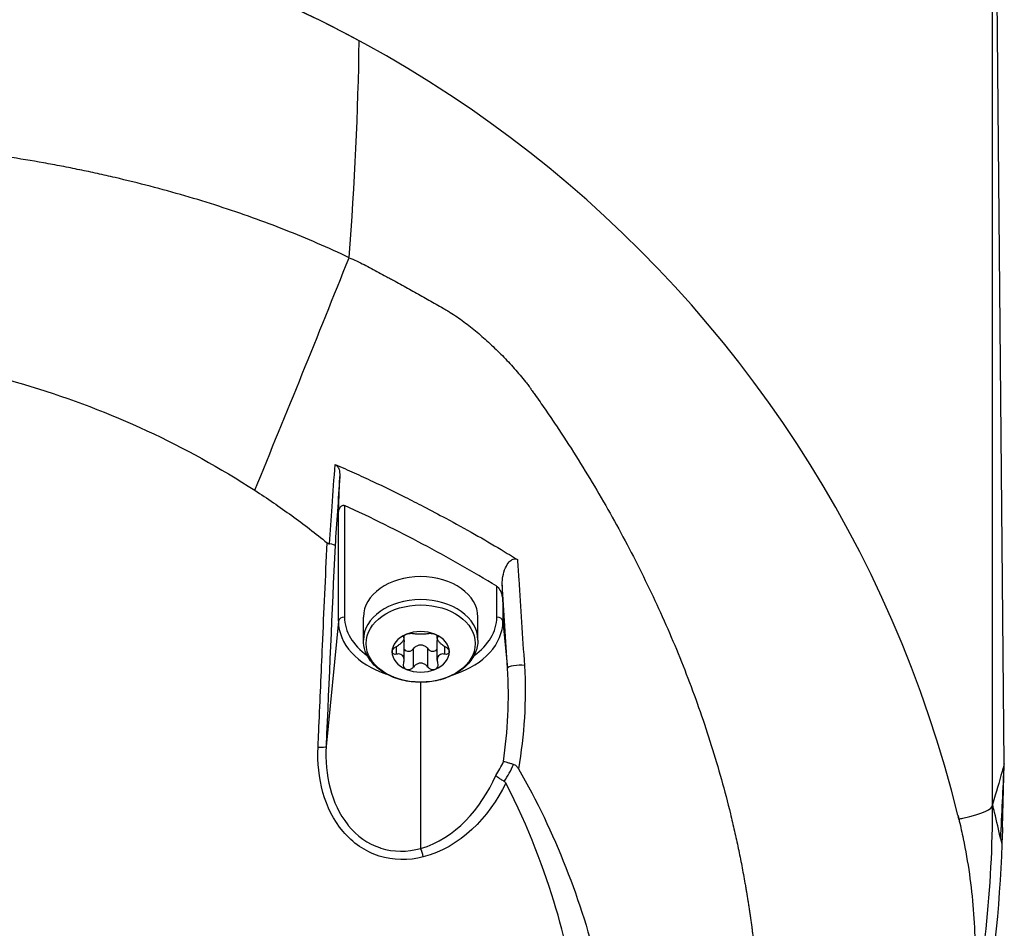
# Model space of a CAD drawing. Header units: millimetres. Extents: x 0 to 4378, y 0 to 2376.
# Tile 48 of 256: x 843 to 891, y 805 to 849. Entities that reach past the tile are written whole.
import ezdxf

# ---------------------------------------------------------------- set-up
doc = ezdxf.new("R2010")
doc.units = ezdxf.units.MM
doc.header["$LTSCALE"] = 0.2

# ---------------------------------------------------------------- blocks, each defined once
blk = doc.blocks.new('A$C994008f5')
for p, q in [((59.03, 175.5), (59.03, 235.9)), ((59.601, 177.5), (59.056, 235.9)), ((29.574, 201.224), (29.574, 201.224)), ((27.354, 190.122), (27.354, 184.67)), ((27.055, 184.473), (27.055, 189.71)), ((34.795, 184.67), (34.795, 186.175)), ((35.094, 185.41), (35.094, 184.473)), ((27.055, 184.473), (26.449, 178.351)), ((28.274, 183.545), (28.274, 184.67)), ((33.874, 183.545), (33.874, 184.67)), ((35.094, 184.473), (35.321, 182.174)), ((30.246, 183.677), (30.246, 183.741)), ((30.267, 183.624), (30.267, 183.765)), ((30.267, 182.565), (30.267, 183.463)), ((31.882, 183.624), (31.882, 183.765)), ((31.882, 182.565), (31.882, 183.463)), ((31.903, 183.677), (31.903, 183.741)), ((29.89, 182.856), (29.89, 183.241)), ((30.718, 182.226), (30.718, 183.124)), ((31.431, 182.226), (31.431, 183.124)), ((32.259, 182.856), (32.259, 183.241)), ((31.074, 181.483), (31.074, 173.363)), ((35.352, 181.502), (35.351, 181.502)), ((59.52, 174.39), (59.601, 177.5)), ((59.601, 177.5), (59.601, 177.501)), ((59.032, 175.243), (59.03, 175.5)), ((31.552, 173.529), (31.553, 173.529)), ((32.578, 173.529), (32.581, 173.529)), ((29.156, 172.953), (29.156, 172.953)), ((58.963, 172.713), (58.963, 172.713))]:
    blk.add_line(p, q)
blk.add_arc((43.984, 186.867), 3.011, 156.0209, 156.0211)
for centre, major_axis, ratio, start_param, end_param in [((0.03, 160.934), (41.719, 41.719), 1, 5.738218, 8.402226), ((5.647, 197.267), (-7.463, -59.979), 0.352677, 1.697634, 1.877156), ((-26.413, 186.456), (-87.772, -200.291), 0.199893, 1.680134, 1.736772), ((31.074, 198.628), (2.988, 0), 0.707107, 1.756111, 1.75613), ((26.391, 188.188), (-0.499, 0.029), 0.159741, 3.192784, 4.250888), ((31.074, 184.67), (-2.8, 0), 0.707107, 3.141593, 6.283185), ((19.33, 264.884), (-12.475, 252.341), 0.049333, 4.389552, 4.393241), ((31.074, 183.545), (-2.8, 0), 0.707107, 3.141593, 6.283185), ((27.354, 184.458), (-0.3, 0), 0.707107, 4.712406, 6.213384), ((31.074, 184.473), (-4.02, 0), 0.707107, 6.283174, 7.424462), ((31.074, 184.67), (-3.72, 0), 0.707107, 6.283174, 7.075943), ((31.074, 184.473), (4.02, 0), 0.707107, 5.141909, 6.283173), ((31.074, 184.67), (3.72, 0), 0.707107, 5.490429, 6.283173), ((34.795, 184.458), (0.3, 0), 0.707107, 0.069825, 1.570808), ((31.074, 182.973), (1.4, 0), 0.707107, 1.047198, 2.094395), ((31.074, 182.973), (-1.4, 0), 0.707107, 5.235988, 6.283185), ((31.074, 182.973), (1.4, 0), 0.707107, 0, 1.047198), ((31.074, 182.973), (-1.4, 0), 0.707107, 0, 1.047198), ((31.074, 182.973), (1.4, 0), 0.707107, 5.235988, 6.283185), ((31.074, 182.973), (-1.4, 0), 0.707107, 1.047198, 2.094395), ((35.82, 182.199), (-0.499, -0.031), 0.230667, 3.990649, 6.232463), ((7.161, 181.669), (50.776, 0.199), 0.033987, 5.300809, 5.300883), ((25.951, 178.376), (0.5, -0.021), 0.129227, 4.933418, 6.233431), ((0.03, 180.057), (61.543, 0), 0.034921, 5.320861, 5.320887), ((31.252, 179.801), (-0.824, 4.653), 0.907582, 3.897189, 4.069437), ((31.474, 179.507), (0.105, -4.876), 0.932002, 0.922177, 1.119337), ((-1087.218, 229.806), (-54.553, -1146.743), 0.999973, 1.569545, 1.572749), ((-62.088, 182.012), (120.818, -12.393), 0.687939, 6.208049, 6.353628), ((-35.653, 176.05), (-91.592, 41.234), 0.753092, 3.668718, 3.673543), ((0.03, 160.934), (41.719, 41.719), 1, 5.734963, 5.736806), ((-35.653, 176.05), (-91.592, 41.234), 0.753092, 3.652624, 3.668718), ((31.074, 173.035), (-0.123, 0.485), 0.209056, 4.472969, 5.401577)]:
    blk.add_ellipse(centre, major_axis=major_axis, ratio=ratio, start_param=start_param, end_param=end_param)
blk.add_ellipse((31.074, 183.377), major_axis=(2.669, 0), ratio=0.707107)
for points, knots in [([(28.066, 212.847), (24.672, 214.68), (20.997, 216.235), (13.134, 218.607), (9.01, 219.402), (-0.841, 220.194), (-6.429, 219.839), (-17.708, 217.522), (-23.128, 215.479), (-27.989, 212.856)], [0.000001, 0.000001, 0.000001, 0.000001, 1.281319, 1.281319, 2.566146, 2.566146, 4.25842, 4.25842, 6.092121, 6.092121, 6.092121, 6.092121]), ([(27.574, 202.243), (26.562, 202.726), (25.523, 203.175), (24.462, 203.593), (23.401, 204.011), (22.318, 204.397), (21.215, 204.754), (20.113, 205.11), (18.991, 205.436), (17.855, 205.733), (17.287, 205.882), (16.714, 206.023), (16.138, 206.157), (15.85, 206.225), (15.562, 206.29), (15.272, 206.353), (15.127, 206.385), (14.982, 206.417), (14.837, 206.448), (14.695, 206.478), (14.553, 206.508), (14.411, 206.537), (14.407, 206.538), (14.404, 206.538), (14.401, 206.539), (14.11, 206.599), (13.818, 206.657), (13.525, 206.714), (13.232, 206.77), (12.939, 206.825), (12.645, 206.877), (12.057, 206.983), (11.466, 207.08), (10.873, 207.171), (10.28, 207.261), (9.684, 207.344), (9.087, 207.419), (8.494, 207.493), (7.9, 207.56), (7.305, 207.62), (7.3, 207.621), (7.295, 207.621), (7.29, 207.622), (6.689, 207.682), (6.087, 207.734), (5.483, 207.779), (4.88, 207.824), (4.275, 207.862), (3.67, 207.891), (3.065, 207.921), (2.459, 207.944), (1.853, 207.959), (1.549, 207.966), (1.246, 207.972), (0.943, 207.975), (0.646, 207.979), (0.35, 207.981), (0.053, 207.981)], [0, 0, 0, 0, 0.1250875, 0.1250875, 0.1250875, 0.2501809, 0.2501809, 0.2501809, 0.3752711, 0.3752711, 0.3752711, 0.4378122, 0.4378122, 0.4378122, 0.4690812, 0.4690812, 0.4690812, 0.4847153, 0.4847153, 0.4847153, 0.5, 0.5, 0.5, 0.5003491, 0.5003491, 0.5003491, 0.5316176, 0.5316176, 0.5316176, 0.5628881, 0.5628881, 0.5628881, 0.6254328, 0.6254328, 0.6254328, 0.6879786, 0.6879786, 0.6879786, 0.75, 0.75, 0.75, 0.7505211, 0.7505211, 0.7505211, 0.813063, 0.813063, 0.813063, 0.8756081, 0.8756081, 0.8756081, 0.9381533, 0.9381533, 0.9381533, 0.9694249, 0.9694249, 0.9694249, 1, 1, 1, 1]), ([(27.574, 202.243), (27.699, 202.193), (27.823, 202.138), (28.068, 202.024), (28.19, 201.964), (28.551, 201.78), (28.789, 201.65), (29.144, 201.456), (29.262, 201.392), (29.41, 201.313), (29.439, 201.297), (29.498, 201.265), (29.528, 201.249), (29.616, 201.202), (29.675, 201.17), (29.969, 201.011), (30.204, 200.882), (30.67, 200.624), (30.903, 200.494), (31.366, 200.232), (31.597, 200.101), (31.942, 199.903), (32.057, 199.836), (32.229, 199.737), (32.287, 199.704), (32.359, 199.662), (32.373, 199.654), (32.401, 199.637), (32.416, 199.629), (32.459, 199.603), (32.487, 199.586), (32.629, 199.498), (32.742, 199.425), (32.965, 199.271), (33.075, 199.192), (33.295, 199.029), (33.403, 198.945), (33.619, 198.774), (33.726, 198.686), (33.939, 198.507), (34.044, 198.417), (34.253, 198.232), (34.357, 198.138), (34.563, 197.947), (34.665, 197.85), (34.868, 197.653), (34.968, 197.554), (35.167, 197.352), (35.265, 197.249), (35.46, 197.041), (35.557, 196.936), (35.747, 196.722), (35.841, 196.613), (36.026, 196.393), (36.117, 196.281), (36.251, 196.11), (36.295, 196.052), (36.36, 195.965), (36.382, 195.936), (36.414, 195.892), (36.424, 195.877), (36.446, 195.847), (36.456, 195.833), (36.478, 195.803), (36.488, 195.788), (36.509, 195.758), (36.52, 195.744), (36.551, 195.699), (36.572, 195.669), (36.635, 195.58), (36.677, 195.52), (36.803, 195.342), (36.887, 195.222), (37.053, 194.983), (37.136, 194.863), (37.383, 194.503), (37.546, 194.262), (38.03, 193.535), (38.347, 193.047), (38.967, 192.062), (39.271, 191.566), (40.162, 190.067), (40.73, 189.051), (41.538, 187.507), (41.8, 186.989), (42.309, 185.946), (42.557, 185.42), (43.275, 183.835), (43.722, 182.764), (44.552, 180.599), (44.933, 179.505), (45.627, 177.295), (45.939, 176.179), (46.282, 174.774), (46.348, 174.492), (46.476, 173.928), (46.538, 173.646), (46.657, 173.08), (46.714, 172.796), (46.823, 172.228), (46.875, 171.944), (46.938, 171.588), (46.95, 171.517), (46.975, 171.374), (46.987, 171.303), (47.022, 171.089), (47.046, 170.947), (47.08, 170.733), (47.091, 170.661), (47.113, 170.518), (47.124, 170.447), (47.145, 170.304), (47.156, 170.233), (47.171, 170.125), (47.176, 170.09), (47.187, 170.018), (47.192, 169.982), (47.217, 169.803), (47.237, 169.66), (47.265, 169.445), (47.275, 169.374), (47.293, 169.23), (47.302, 169.159), (47.315, 169.051), (47.32, 169.015), (47.329, 168.943), (47.333, 168.908), (47.346, 168.8), (47.354, 168.728), (47.371, 168.585), (47.379, 168.513), (47.395, 168.369), (47.403, 168.298), (47.418, 168.154), (47.425, 168.082), (47.44, 167.939), (47.447, 167.866), (47.468, 167.651), (47.482, 167.507), (47.501, 167.291), (47.507, 167.219), (47.519, 167.075), (47.525, 167.003), (47.543, 166.787), (47.553, 166.643), (47.574, 166.355), (47.584, 166.211), (47.601, 165.922), (47.61, 165.778), (47.633, 165.345), (47.645, 165.057), (47.695, 163.613), (47.693, 162.457), (47.621, 160.725), (47.586, 160.148), (47.493, 158.996), (47.434, 158.421), (47.223, 156.7), (47.035, 155.558), (46.804, 154.425)], [0, 0, 0, 0, 0.0078125, 0.0078125, 0.015625, 0.015625, 0.03125, 0.03125, 0.0390625, 0.0390625, 0.0410156, 0.0410156, 0.0429687, 0.0429687, 0.046875, 0.046875, 0.0625, 0.0625, 0.078125, 0.078125, 0.09375, 0.09375, 0.1015625, 0.1015625, 0.1054688, 0.1054688, 0.1064453, 0.1064453, 0.1074219, 0.1074219, 0.109375, 0.109375, 0.1171875, 0.1171875, 0.125, 0.125, 0.1328125, 0.1328125, 0.140625, 0.140625, 0.1484375, 0.1484375, 0.15625, 0.15625, 0.1640625, 0.1640625, 0.171875, 0.171875, 0.1796875, 0.1796875, 0.1875, 0.1875, 0.1953125, 0.1953125, 0.203125, 0.203125, 0.2070312, 0.2070312, 0.2089844, 0.2089844, 0.2099609, 0.2099609, 0.2109375, 0.2109375, 0.2119141, 0.2119141, 0.2128906, 0.2128906, 0.2148437, 0.2148437, 0.21875, 0.21875, 0.2265625, 0.2265625, 0.234375, 0.234375, 0.25, 0.25, 0.28125, 0.28125, 0.3125, 0.3125, 0.375, 0.375, 0.40625, 0.40625, 0.4375, 0.4375, 0.5, 0.5, 0.5625, 0.5625, 0.625, 0.625, 0.640625, 0.640625, 0.65625, 0.65625, 0.671875, 0.671875, 0.6875, 0.6875, 0.6914062, 0.6914062, 0.6953125, 0.6953125, 0.703125, 0.703125, 0.7070312, 0.7070312, 0.7109375, 0.7109375, 0.7148438, 0.7148438, 0.7167969, 0.7167969, 0.71875, 0.71875, 0.7265625, 0.7265625, 0.7304688, 0.7304688, 0.734375, 0.734375, 0.7363281, 0.7363281, 0.7382813, 0.7382813, 0.7421875, 0.7421875, 0.7460938, 0.7460938, 0.75, 0.75, 0.7539062, 0.7539062, 0.7578125, 0.7578125, 0.765625, 0.765625, 0.7695312, 0.7695312, 0.7734375, 0.7734375, 0.78125, 0.78125, 0.7890625, 0.7890625, 0.796875, 0.796875, 0.8125, 0.8125, 0.875, 0.875, 0.90625, 0.90625, 0.9375, 0.9375, 1, 1, 1, 1]), ([(0.017, 197.823), (2.053, 197.826), (4.087, 197.641), (8.102, 196.994), (10.086, 196.537), (15.902, 194.766), (19.599, 193.052), (22.962, 190.872)], [0, 0, 0, 0, 0.25, 0.25, 0.5, 0.5, 1, 1, 1, 1]), ([(26.618, 188.247), (26.661, 188.857), (26.703, 189.467), (26.746, 190.078), (26.794, 190.762), (26.842, 191.447), (26.891, 192.132)], [0.0000002, 0.0000002, 0.0000002, 0.0000002, 0.471793, 0.471793, 0.471793, 1, 1, 1, 1]), ([(26.891, 192.132), (27.208, 191.997), (27.519, 191.86), (28.13, 191.586), (28.434, 191.446), (29.273, 191.051), (29.8, 190.793), (30.612, 190.385), (30.912, 190.232), (31.579, 189.886), (31.945, 189.693), (32.772, 189.249), (33.241, 188.993), (34.15, 188.478), (34.583, 188.225), (35.009, 187.97)], [0.000007, 0.000007, 0.000007, 0.000007, 0.111331, 0.111331, 0.223129, 0.223129, 0.421622, 0.421622, 0.538365, 0.538365, 0.683579, 0.683579, 0.871704, 0.871704, 1.046373, 1.046373, 1.046373, 1.046373]), ([(26.891, 192.132), (26.912, 192.123), (26.932, 192.111), (26.97, 192.081), (26.988, 192.063), (27.04, 191.996), (27.066, 191.94), (27.111, 191.796), (27.124, 191.693), (27.122, 191.571), (27.122, 191.561), (27.122, 191.55)], [0.00000019, 0.00000019, 0.00000019, 0.00000019, 0.00753103, 0.00753103, 0.01580641, 0.01580641, 0.03499197, 0.03499197, 0.0637164, 0.0637164, 0.06629362, 0.06629362, 0.06629362, 0.06629362]), ([(27.055, 189.71), (27.066, 190.017), (27.077, 190.323), (27.099, 190.937), (27.11, 191.244), (27.122, 191.55)], [0, 0, 0, 0, 0.0953832, 0.0953832, 0.1907592, 0.1907592, 0.1907592, 0.1907592]), ([(22.962, 190.872), (23.577, 190.472), (24.179, 190.06), (25.064, 189.417), (25.355, 189.201), (25.934, 188.757), (26.221, 188.531), (26.504, 188.302)], [-0.4477477, -0.4477477, -0.4477477, -0.4477477, -0.2234263, -0.2234263, -0.1115148, -0.1115148, -0.000024, -0.000024, -0.000024, -0.000024]), ([(27.055, 189.71), (27.057, 189.76), (27.062, 189.811), (27.082, 189.908), (27.096, 189.957), (27.131, 190.029), (27.148, 190.058), (27.184, 190.096), (27.198, 190.108), (27.229, 190.126), (27.243, 190.131), (27.277, 190.138), (27.294, 190.138), (27.319, 190.134), (27.326, 190.132), (27.337, 190.129), (27.341, 190.128), (27.348, 190.125), (27.351, 190.124), (27.354, 190.122)], [-0.06082132, -0.06082132, -0.06082132, -0.06082132, -0.04538022, -0.04538022, -0.03077744, -0.03077744, -0.02105638, -0.02105638, -0.01533824, -0.01533824, -0.01042443, -0.01042443, -0.00480924, -0.00480924, -0.00237696, -0.00237696, -0.0011452, -0.0011452, -0.00000398, -0.00000398, -0.00000398, -0.00000398]), ([(34.795, 186.175), (33.627, 186.896), (32.411, 187.582), (29.992, 188.865), (28.664, 189.53), (27.354, 190.122)], [-0.9566585, -0.9566585, -0.9566585, -0.9566585, -0.4664076, -0.4664076, -0.0000012, -0.0000012, -0.0000012, -0.0000012]), ([(26.057, 178.308), (26.072, 178.639), (26.086, 178.969), (26.1, 179.3), (26.157, 180.622), (26.216, 181.947), (26.275, 183.274), (26.35, 184.947), (26.426, 186.624), (26.504, 188.302)], [0, 0, 0, 0, 0.099522, 0.099522, 0.099522, 0.497704, 0.497704, 0.497704, 1, 1, 1, 1]), ([(26.504, 188.302), (26.508, 188.298), (26.512, 188.295), (26.522, 188.288), (26.527, 188.285), (26.542, 188.275), (26.552, 188.269), (26.58, 188.256), (26.599, 188.249), (26.618, 188.247)], [0.00001213, 0.00001213, 0.00001213, 0.00001213, 0.00167312, 0.00167312, 0.00359215, 0.00359215, 0.00716781, 0.00716781, 0.01363305, 0.01363305, 0.01363305, 0.01363305]), ([(35.009, 187.97), (35.144, 187.889), (35.277, 187.808), (35.542, 187.646), (35.675, 187.564), (35.807, 187.482)], [0.0000669, 0.0000669, 0.0000669, 0.0000669, 0.0530551, 0.0530551, 0.1062437, 0.1062437, 0.1062437, 0.1062437]), ([(35.065, 186.294), (35.061, 186.415), (35.071, 186.541), (35.119, 186.802), (35.161, 186.944), (35.273, 187.19), (35.335, 187.289), (35.451, 187.416), (35.499, 187.455), (35.583, 187.5), (35.62, 187.512), (35.686, 187.519), (35.713, 187.518), (35.763, 187.505), (35.786, 187.495), (35.807, 187.482)], [0.0000048, 0.0000048, 0.0000048, 0.0000048, 0.0382492, 0.0382492, 0.081572, 0.081572, 0.1201525, 0.1201525, 0.1464774, 0.1464774, 0.1655024, 0.1655024, 0.1792434, 0.1792434, 0.1922582, 0.1922582, 0.1922582, 0.1922582]), ([(35.807, 187.482), (35.828, 187.162), (35.848, 186.841), (35.869, 186.52), (35.96, 185.121), (36.052, 183.718), (36.144, 182.305)], [0, 0, 0, 0, 0.186533, 0.186533, 0.186533, 1, 1, 1, 1]), ([(34.795, 186.175), (34.799, 186.173), (34.804, 186.169), (34.814, 186.162), (34.82, 186.158), (34.84, 186.141), (34.854, 186.127), (34.925, 186.047), (34.977, 185.95), (35.062, 185.701), (35.089, 185.553), (35.094, 185.41)], [-0.1005182, -0.1005182, -0.1005182, -0.1005182, -0.097917, -0.097917, -0.0945527, -0.0945527, -0.0857927, -0.0857927, -0.0451725, -0.0451725, -0.000001, -0.000001, -0.000001, -0.000001]), ([(30.374, 183.83), (30.411, 183.845), (30.454, 183.858), (30.541, 183.874), (30.584, 183.878), (30.657, 183.879), (30.691, 183.876), (30.718, 183.87)], [0.05304483, 0.05304483, 0.05304483, 0.05304483, 0.06576086, 0.06576086, 0.07847688, 0.07847688, 0.09116226, 0.09116226, 0.09116226, 0.09116226]), ([(30.718, 183.87), (30.744, 183.864), (30.773, 183.86), (30.839, 183.853), (30.883, 183.85), (30.977, 183.846), (31.027, 183.846), (31.122, 183.846), (31.172, 183.846), (31.266, 183.85), (31.31, 183.853), (31.376, 183.86), (31.405, 183.864), (31.431, 183.87)], [0.02243715, 0.02243715, 0.02243715, 0.02243715, 0.0342669, 0.0342669, 0.04847234, 0.04847234, 0.06267778, 0.06267778, 0.07688322, 0.07688322, 0.09108866, 0.09108866, 0.10291841, 0.10291841, 0.10291841, 0.10291841]), ([(31.431, 183.87), (31.458, 183.876), (31.492, 183.879), (31.565, 183.878), (31.608, 183.874), (31.694, 183.858), (31.738, 183.845), (31.774, 183.83)], [0.0149274, 0.0149274, 0.0149274, 0.0149274, 0.02761278, 0.02761278, 0.0403288, 0.0403288, 0.05304483, 0.05304483, 0.05304483, 0.05304483]), ([(33.874, 183.545), (33.874, 183.333), (33.83, 183.121), (33.657, 182.715), (33.527, 182.523), (33.189, 182.17), (32.978, 182.013), (32.497, 181.752), (32.226, 181.651), (31.653, 181.515), (31.352, 181.481), (30.751, 181.485), (30.451, 181.522), (29.88, 181.665), (29.61, 181.77), (29.127, 182.042), (28.915, 182.208), (28.576, 182.582), (28.448, 182.79), (28.306, 183.184), (28.274, 183.365), (28.274, 183.545)], [0, 0, 0, 0, 0.29236, 0.29236, 0.595412, 0.595412, 0.91676, 0.91676, 1.247175, 1.247175, 1.579111, 1.579111, 1.91097, 1.91097, 2.2429, 2.2429, 2.573081, 2.573081, 2.893105, 2.893105, 3.141593, 3.141593, 3.141593, 3.141593]), ([(29.89, 183.241), (29.926, 183.261), (29.962, 183.283), (30.033, 183.332), (30.074, 183.363), (30.146, 183.427), (30.177, 183.46), (30.225, 183.518), (30.243, 183.547), (30.265, 183.598), (30.268, 183.62), (30.263, 183.652), (30.257, 183.666), (30.246, 183.677)], [0.02243715, 0.02243715, 0.02243715, 0.02243715, 0.0342669, 0.0342669, 0.04847234, 0.04847234, 0.06267778, 0.06267778, 0.07688322, 0.07688322, 0.09108866, 0.09108866, 0.10291841, 0.10291841, 0.10291841, 0.10291841]), ([(30.246, 183.677), (30.235, 183.69), (30.232, 183.705), (30.242, 183.739), (30.257, 183.758), (30.305, 183.797), (30.338, 183.815), (30.374, 183.83)], [0.0149274, 0.0149274, 0.0149274, 0.0149274, 0.02761278, 0.02761278, 0.0403288, 0.0403288, 0.05304483, 0.05304483, 0.05304483, 0.05304483]), ([(30.253, 183.57), (30.254, 183.568), (30.254, 183.566), (30.263, 183.532), (30.267, 183.497), (30.267, 183.463)], [0.27052469, 0.27052469, 0.27052469, 0.27052469, 0.27106489, 0.27106489, 0.28194573, 0.28194573, 0.28194573, 0.28194573]), ([(31.774, 183.83), (31.811, 183.815), (31.844, 183.797), (31.892, 183.758), (31.906, 183.739), (31.917, 183.705), (31.914, 183.69), (31.903, 183.677)], [0.05304483, 0.05304483, 0.05304483, 0.05304483, 0.06576086, 0.06576086, 0.07847688, 0.07847688, 0.09116226, 0.09116226, 0.09116226, 0.09116226]), ([(31.903, 183.677), (31.892, 183.666), (31.885, 183.652), (31.88, 183.62), (31.883, 183.598), (31.905, 183.547), (31.924, 183.518), (31.971, 183.46), (32.003, 183.427), (32.075, 183.363), (32.116, 183.332), (32.187, 183.283), (32.222, 183.261), (32.259, 183.241)], [0.02243715, 0.02243715, 0.02243715, 0.02243715, 0.0342669, 0.0342669, 0.04847234, 0.04847234, 0.06267778, 0.06267778, 0.07688322, 0.07688322, 0.09108866, 0.09108866, 0.10291841, 0.10291841, 0.10291841, 0.10291841]), ([(31.882, 183.463), (31.882, 183.497), (31.886, 183.532), (31.895, 183.566), (31.895, 183.568), (31.895, 183.57)], [0.23177318, 0.23177318, 0.23177318, 0.23177318, 0.24265401, 0.24265401, 0.24319421, 0.24319421, 0.24319421, 0.24319421]), ([(29.674, 182.973), (29.674, 183.003), (29.684, 183.037), (29.723, 183.105), (29.752, 183.138), (29.814, 183.194), (29.851, 183.22), (29.89, 183.241)], [0.05304483, 0.05304483, 0.05304483, 0.05304483, 0.06576086, 0.06576086, 0.07847688, 0.07847688, 0.09116226, 0.09116226, 0.09116226, 0.09116226]), ([(29.89, 182.856), (29.851, 182.847), (29.814, 182.847), (29.752, 182.859), (29.723, 182.873), (29.684, 182.915), (29.674, 182.943), (29.674, 182.973)], [0.0149274, 0.0149274, 0.0149274, 0.0149274, 0.02761278, 0.02761278, 0.0403288, 0.0403288, 0.05304483, 0.05304483, 0.05304483, 0.05304483]), ([(30.267, 183.107), (30.271, 183.1), (30.276, 183.092), (30.305, 183.054), (30.338, 183.029), (30.374, 183.014)], [0.1138903, 0.1138903, 0.1138903, 0.1138903, 0.11660802, 0.11660802, 0.12932405, 0.12932405, 0.12932405, 0.12932405]), ([(30.374, 183.014), (30.411, 182.999), (30.454, 182.993), (30.541, 183.002), (30.584, 183.017), (30.657, 183.06), (30.691, 183.09), (30.718, 183.124)], [0.12932405, 0.12932405, 0.12932405, 0.12932405, 0.14204007, 0.14204007, 0.1547561, 0.1547561, 0.16744148, 0.16744148, 0.16744148, 0.16744148]), ([(30.718, 183.124), (30.744, 183.157), (30.773, 183.187), (30.839, 183.243), (30.883, 183.27), (30.977, 183.308), (31.027, 183.318), (31.122, 183.318), (31.172, 183.308), (31.266, 183.27), (31.31, 183.243), (31.376, 183.187), (31.405, 183.157), (31.431, 183.124)], [0.21661882, 0.21661882, 0.21661882, 0.21661882, 0.22844857, 0.22844857, 0.24265401, 0.24265401, 0.25685945, 0.25685945, 0.27106489, 0.27106489, 0.28527033, 0.28527033, 0.29710008, 0.29710008, 0.29710008, 0.29710008]), ([(31.431, 183.124), (31.458, 183.09), (31.492, 183.06), (31.565, 183.017), (31.608, 183.002), (31.694, 182.993), (31.738, 182.999), (31.774, 183.014)], [0.09120661, 0.09120661, 0.09120661, 0.09120661, 0.10389199, 0.10389199, 0.11660802, 0.11660802, 0.12932405, 0.12932405, 0.12932405, 0.12932405]), ([(31.774, 183.014), (31.811, 183.029), (31.844, 183.054), (31.873, 183.092), (31.878, 183.1), (31.882, 183.107)], [0.12932405, 0.12932405, 0.12932405, 0.12932405, 0.14204007, 0.14204007, 0.14475779, 0.14475779, 0.14475779, 0.14475779]), ([(32.259, 183.241), (32.298, 183.22), (32.335, 183.194), (32.397, 183.138), (32.425, 183.105), (32.464, 183.037), (32.474, 183.003), (32.474, 182.973)], [0.0149274, 0.0149274, 0.0149274, 0.0149274, 0.02761278, 0.02761278, 0.0403288, 0.0403288, 0.05304483, 0.05304483, 0.05304483, 0.05304483]), ([(32.474, 182.973), (32.474, 182.943), (32.464, 182.915), (32.425, 182.873), (32.397, 182.859), (32.335, 182.847), (32.298, 182.847), (32.259, 182.856)], [0.05304483, 0.05304483, 0.05304483, 0.05304483, 0.06576086, 0.06576086, 0.07847688, 0.07847688, 0.09116226, 0.09116226, 0.09116226, 0.09116226]), ([(30.246, 182.419), (30.257, 182.458), (30.263, 182.497), (30.268, 182.578), (30.265, 182.624), (30.243, 182.709), (30.225, 182.747), (30.177, 182.805), (30.146, 182.829), (30.074, 182.859), (30.033, 182.866), (29.962, 182.867), (29.926, 182.863), (29.89, 182.856)], [0.02243715, 0.02243715, 0.02243715, 0.02243715, 0.0342669, 0.0342669, 0.04847234, 0.04847234, 0.06267778, 0.06267778, 0.07688322, 0.07688322, 0.09108866, 0.09108866, 0.10291841, 0.10291841, 0.10291841, 0.10291841]), ([(30.374, 182.116), (30.338, 182.131), (30.305, 182.156), (30.257, 182.22), (30.242, 182.258), (30.232, 182.335), (30.235, 182.378), (30.246, 182.419)], [0.05304483, 0.05304483, 0.05304483, 0.05304483, 0.06576086, 0.06576086, 0.07847688, 0.07847688, 0.09116226, 0.09116226, 0.09116226, 0.09116226]), ([(31.431, 182.226), (31.405, 182.259), (31.376, 182.289), (31.31, 182.345), (31.266, 182.372), (31.172, 182.41), (31.122, 182.42), (31.027, 182.42), (30.977, 182.41), (30.883, 182.372), (30.839, 182.345), (30.773, 182.289), (30.744, 182.259), (30.718, 182.226)], [0.02243715, 0.02243715, 0.02243715, 0.02243715, 0.0342669, 0.0342669, 0.04847234, 0.04847234, 0.06267778, 0.06267778, 0.07688322, 0.07688322, 0.09108866, 0.09108866, 0.10291841, 0.10291841, 0.10291841, 0.10291841]), ([(31.903, 182.419), (31.914, 182.378), (31.917, 182.335), (31.906, 182.258), (31.892, 182.22), (31.844, 182.156), (31.811, 182.131), (31.774, 182.116)], [0.0149274, 0.0149274, 0.0149274, 0.0149274, 0.02761278, 0.02761278, 0.0403288, 0.0403288, 0.05304483, 0.05304483, 0.05304483, 0.05304483]), ([(32.259, 182.856), (32.222, 182.863), (32.187, 182.867), (32.116, 182.866), (32.075, 182.859), (32.003, 182.829), (31.971, 182.805), (31.924, 182.747), (31.905, 182.709), (31.883, 182.624), (31.88, 182.578), (31.885, 182.497), (31.892, 182.458), (31.903, 182.419)], [0.02243715, 0.02243715, 0.02243715, 0.02243715, 0.0342669, 0.0342669, 0.04847234, 0.04847234, 0.06267778, 0.06267778, 0.07688322, 0.07688322, 0.09108866, 0.09108866, 0.10291841, 0.10291841, 0.10291841, 0.10291841]), ([(30.718, 182.226), (30.691, 182.191), (30.657, 182.162), (30.584, 182.119), (30.541, 182.104), (30.454, 182.094), (30.411, 182.101), (30.374, 182.116)], [0.0149274, 0.0149274, 0.0149274, 0.0149274, 0.02761278, 0.02761278, 0.0403288, 0.0403288, 0.05304483, 0.05304483, 0.05304483, 0.05304483]), ([(31.774, 182.116), (31.738, 182.101), (31.694, 182.094), (31.608, 182.104), (31.565, 182.119), (31.492, 182.162), (31.458, 182.191), (31.431, 182.226)], [0.05304483, 0.05304483, 0.05304483, 0.05304483, 0.06576086, 0.06576086, 0.07847688, 0.07847688, 0.09116226, 0.09116226, 0.09116226, 0.09116226]), ([(31.202, 172.945), (30.482, 172.762), (29.726, 172.769), (29.041, 172.988), (28.356, 173.207), (27.747, 173.634), (27.281, 174.188), (26.35, 175.295), (25.993, 176.812), (26.057, 178.308)], [0, 0, 0, 0, 0.249984, 0.249984, 0.249984, 0.499995, 0.499995, 0.499995, 1, 1, 1, 1]), ([(26.449, 178.351), (26.387, 176.974), (26.68, 175.567), (27.51, 174.519), (27.52, 174.508), (27.529, 174.496), (27.538, 174.485), (27.95, 173.977), (28.491, 173.582), (29.103, 173.382), (29.11, 173.38), (29.117, 173.377), (29.124, 173.375), (29.744, 173.177), (30.429, 173.182), (31.074, 173.363)], [0, 0, 0, 0, 0.5, 0.5, 0.5, 0.505523, 0.505523, 0.505523, 0.75, 0.75, 0.75, 0.752858, 0.752858, 0.752858, 1, 1, 1, 1]), ([(35.609, 177.468), (35.556, 177.483), (35.502, 177.499), (35.451, 177.514), (35.4, 177.529), (35.352, 177.543), (35.309, 177.556), (35.264, 177.569), (35.224, 177.581), (35.191, 177.59), (35.166, 177.598), (35.144, 177.604), (35.127, 177.609), (35.127, 177.61), (35.126, 177.61), (35.125, 177.61)], [0.0000062, 0.0000062, 0.0000062, 0.0000062, 0.2569256, 0.2569256, 0.2569256, 0.5130304, 0.5130304, 0.5130304, 0.7818262, 0.7818262, 0.7818262, 0.9916088, 0.9916088, 0.9916088, 1, 1, 1, 1]), ([(35.861, 177.252), (36.747, 175.701), (37.519, 174.089), (38.823, 170.78), (39.355, 169.083), (40.365, 164.799), (40.939, 161.199), (40.399, 152.375), (39.265, 147.409), (36.202, 141.338), (35.579, 140.244), (33.542, 137.045), (31.965, 135.046), (29.316, 132.266), (28.362, 131.358), (25.515, 128.899), (23.526, 127.468), (18.215, 124.328), (14.78, 122.861), (10.289, 121.584), (9.383, 121.357), (7.125, 120.865), (5.724, 120.625), (3.639, 120.381), (2.942, 120.318), (1.893, 120.252), (1.541, 120.235), (1.013, 120.217), (0.837, 120.212), (0.573, 120.207), (0.485, 120.206), (0.352, 120.204), (0.308, 120.204), (0.22, 120.203), (0.178, 120.203), (0.132, 120.203)], [0.000001, 0.000001, 0.000001, 0.000001, 0.555466, 0.555466, 1.111184, 1.111184, 1.936787, 1.936787, 2.777332, 2.777332, 2.967666, 2.967666, 3.350044, 3.350044, 3.548478, 3.548478, 3.916434, 3.916434, 4.465429, 4.465429, 4.602251, 4.602251, 4.804339, 4.804339, 4.905093, 4.905093, 4.955375, 4.955375, 4.980576, 4.980576, 4.993199, 4.993199, 4.999517, 4.999517, 5.005778, 5.005778, 5.005778, 5.005778]), ([(35.861, 177.252), (35.833, 177.3), (35.799, 177.345), (35.736, 177.402), (35.713, 177.419), (35.663, 177.448), (35.636, 177.459), (35.609, 177.468)], [-0.03456122, -0.03456122, -0.03456122, -0.03456122, -0.01736204, -0.01736204, -0.0086484, -0.0086484, -0.00000795, -0.00000795, -0.00000795, -0.00000795]), ([(35.159, 176.639), (35.11, 176.666), (35.061, 176.695), (35.014, 176.724), (34.968, 176.753), (34.924, 176.783), (34.886, 176.811), (34.847, 176.839), (34.812, 176.866), (34.785, 176.89), (34.772, 176.902), (34.76, 176.914), (34.75, 176.924), (34.749, 176.925), (34.748, 176.926), (34.747, 176.927)], [0.0000007, 0.0000007, 0.0000007, 0.0000007, 0.2809597, 0.2809597, 0.2809597, 0.5617198, 0.5617198, 0.5617198, 0.8454933, 0.8454933, 0.8454933, 0.9872594, 0.9872594, 0.9872594, 1, 1, 1, 1]), ([(35.159, 176.639), (35.176, 176.63), (35.191, 176.617), (35.217, 176.588), (35.228, 176.572), (35.237, 176.554)], [0.00000096, 0.00000096, 0.00000096, 0.00000096, 0.0060179, 0.0060179, 0.01200744, 0.01200744, 0.01200744, 0.01200744]), ([(0.132, 123.321), (0.166, 123.321), (0.194, 123.322), (0.254, 123.322), (0.285, 123.322), (0.378, 123.323), (0.439, 123.323), (0.625, 123.326), (0.748, 123.328), (1.126, 123.338), (1.378, 123.347), (2.186, 123.386), (2.736, 123.426), (4.861, 123.629), (6.44, 123.884), (10.222, 124.711), (12.429, 125.385), (17.461, 127.373), (20.224, 128.832), (27.249, 133.629), (30.58, 137.214), (36.141, 145.408), (37.768, 150.083), (39.243, 157.923), (39.316, 161.761), (38.359, 168.291), (37.477, 172.178), (35.237, 176.554)], [-10.238968, -10.238968, -10.238968, -10.238968, -10.229409, -10.229409, -10.219627, -10.219627, -10.20003, -10.20003, -10.160596, -10.160596, -10.079869, -10.079869, -9.903708, -9.903708, -9.401129, -9.401129, -8.670357, -8.670357, -7.67587, -7.67587, -5.931978, -5.931978, -3.651549, -3.651549, -1.532316, -1.532316, -0.000034, -0.000034, -0.000034, -0.000034]), ([(57.333, 174.983), (57.348, 174.921), (57.363, 174.859), (57.378, 174.796), (57.386, 174.763), (57.394, 174.73), (57.402, 174.696), (57.47, 174.41), (57.534, 174.123), (57.593, 173.836), (57.829, 172.687), (57.993, 171.53), (58.083, 170.37), (58.129, 169.79), (58.156, 169.21), (58.164, 168.629), (58.173, 168.048), (58.163, 167.468), (58.135, 166.887), (58.08, 165.727), (57.951, 164.567), (57.75, 163.415)], [0.7916373, 0.7916373, 0.7916373, 0.7916373, 0.7950253, 0.7950253, 0.7950253, 0.7968446, 0.7968446, 0.7968446, 0.8124704, 0.8124704, 0.8124704, 0.8749847, 0.8749847, 0.8749847, 0.9062346, 0.9062346, 0.9062346, 0.9374841, 0.9374841, 0.9374841, 1, 1, 1, 1]), ([(59.479, 173.571), (59.382, 170.445), (59.03, 167.25), (58.282, 163.461), (58.152, 162.851), (58.012, 162.242)], [0.191888, 0.191888, 0.191888, 0.191888, 1.120006, 1.120006, 1.298288, 1.298288, 1.298288, 1.298288])]:
    blk.add_open_spline(points, degree=3, knots=knots)
for points in [[(27.122, 191.55), (27.045, 190.419), (26.968, 189.29), (26.89, 188.164)], [(26.89, 188.164), (26.737, 184.882), (26.59, 181.611), (26.449, 178.351)], [(35.321, 182.174), (35.237, 183.554), (35.151, 184.926), (35.065, 186.294)], [(35.125, 177.61), (35.325, 179.099), (35.421, 180.613), (35.321, 182.174)], [(36.144, 182.305), (36.258, 180.572), (36.122, 178.897), (35.861, 177.252)], [(59.6, 177.5), (59.455, 176.987), (59.308, 176.475), (59.162, 175.962)], [(31.074, 173.363), (32.758, 173.834), (34.021, 175.296), (34.747, 176.927)], [(35.237, 176.554), (34.405, 174.865), (32.995, 173.399), (31.202, 172.945)], [(59.162, 175.962), (59.118, 175.808), (59.074, 175.654), (59.032, 175.5)], [(57.575, 174.84), (58.54, 175.06), (59.03, 175.28), (59.032, 175.5)], [(57.378, 174.796), (57.446, 174.811), (57.511, 174.825), (57.575, 174.84)], [(59.424, 173.819), (59.443, 173.736), (59.461, 173.654), (59.479, 173.571)]]:
    blk.add_open_spline(points, degree=3)
blk.add_rational_spline([(59.52, 174.39), (59.5, 173.98), (59.479, 173.571)], [1.07852036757, 1.07862607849, 1.07868127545], degree=2)

msp = doc.modelspace()

# ---------------------------------------------------------------- block references
msp.add_blockref('A$C994008f5', (831.381, 635.188))

doc.saveas('drawing.dxf')
